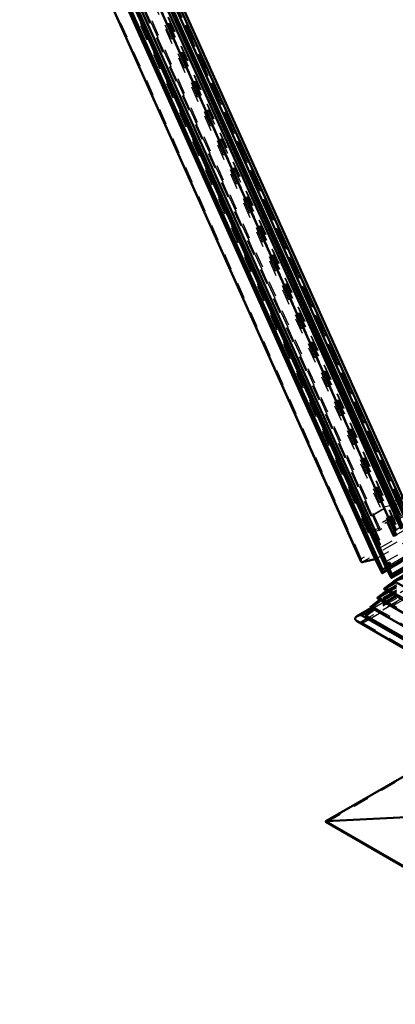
# Model space of a CAD drawing. Header units: millimetres. Extents: x 0 to 428, y 0 to 298.
# Tile 38 of 45: x 288 to 311, y 110 to 172. Entities that reach past the tile are written whole.
import ezdxf

# ---------------------------------------------------------------- set-up
doc = ezdxf.new("R2010")
doc.units = ezdxf.units.MM
doc.linetypes.add('Dashed', pattern=[2, 1, -1])
for name, color, linetype, lineweight in [('am_0', 7, 'Continuous', 50), ('am_12', 3, 'Continuous', 25), ('am_3', 6, 'Dashed', 25), ('am_6', 2, 'Continuous', 35)]:
    doc.layers.add(name, color=color, linetype=linetype, lineweight=lineweight)

# ---------------------------------------------------------------- blocks, each defined once
blk = doc.blocks.new('59_FGS3001501802511U_0_in_FDFneo150180C2225N1N4N_300Op0__1203')
at = {"layer": 'am_0'}
for p, q in [((315.302, 198.41), (315.764, 197.382)), ((315.952, 197.972), (315.662, 198.618)), ((316.032, 198.017), (315.741, 198.663)), ((315.952, 197.972), (316.032, 198.017)), ((316.43, 197.599), (315.952, 197.972)), ((316.509, 197.644), (316.032, 198.017)), ((316.346, 197.396), (316.952, 197.747)), ((316.952, 197.747), (316.509, 197.644)), ((318.738, 193.771), (316.952, 197.747)), ((315.944, 197.486), (315.416, 197.181)), ((315.416, 197.181), (316.346, 197.396)), ((315.416, 197.181), (327.176, 170.999)), ((316.43, 197.599), (315.944, 197.486)), ((316.346, 197.396), (329.914, 167.188)), ((316.43, 197.599), (316.509, 197.644)), ((309.235, 194.907), (310.276, 192.588)), ((309.885, 194.469), (309.595, 195.115)), ((309.964, 194.514), (309.674, 195.161)), ((309.964, 194.514), (309.885, 194.469)), ((310.362, 194.096), (309.885, 194.469)), ((310.442, 194.141), (309.964, 194.514)), ((310.483, 194.334), (310.318, 194.238)), ((310.805, 194.198), (310.362, 194.096)), ((310.442, 194.141), (310.362, 194.096)), ((311.412, 194.548), (310.483, 194.334)), ((311.412, 194.548), (310.805, 194.198)), ((312.591, 190.223), (310.805, 194.198)), ((311.412, 194.548), (329.722, 153.783)), ((318.659, 193.726), (318.738, 193.771)), ((318.659, 193.726), (331.212, 165.776)), ((310.276, 192.588), (310.687, 192.683)), ((310.572, 192.657), (327.659, 154.611)), ((310.687, 192.683), (311.867, 190.055)), ((312.591, 190.223), (311.867, 190.055)), ((312.67, 190.268), (312.591, 190.223)), ((312.67, 190.268), (327.408, 157.454)), ((327.374, 170.559), (327.909, 169.367)), ((329.632, 165.531), (331.926, 160.424)), ((332.624, 161.152), (332.74, 160.894)), ((332.986, 160.347), (333.98, 158.133)), ((335.262, 156.982), (334.134, 159.493)), ((327.408, 157.454), (326.684, 157.287)), ((327.408, 157.454), (327.329, 157.409)), ((327.329, 157.409), (326.605, 157.241)), ((326.605, 157.241), (326.684, 157.287)), ((327.786, 154.613), (326.605, 157.241)), ((327.329, 157.409), (329.115, 153.433)), ((335.104, 156.891), (335.262, 156.982)), ((333.952, 155.091), (328.964, 152.211)), ((334.043, 155.001), (329.015, 152.099)), ((327.375, 154.518), (327.786, 154.613)), ((327.375, 154.518), (327.454, 154.564)), ((327.375, 154.518), (328.57, 151.857)), ((327.774, 154.638), (327.454, 154.564)), ((328.981, 151.952), (334.125, 154.921)), ((329.115, 153.433), (329.722, 153.783)), ((328.672, 153.331), (328.588, 152.828)), ((328.667, 152.873), (328.746, 153.348)), ((329.115, 153.433), (328.672, 153.331)), ((328.588, 152.828), (328.667, 152.873)), ((328.588, 152.828), (328.981, 151.952)), ((329.015, 152.099), (328.667, 152.873)), ((328.981, 151.952), (328.57, 151.857))]:
    blk.add_line(p, q, dxfattribs=at)
at = {"layer": 'am_3'}
for p, q in [((315.228, 198.798), (309.081, 195.25)), ((309.205, 195.194), (315.194, 198.651)), ((309.491, 195.345), (315.638, 198.893)), ((315.604, 198.746), (309.616, 195.289)), ((315.604, 198.746), (315.194, 198.651)), ((315.194, 198.651), (315.302, 198.41)), ((315.638, 198.893), (315.228, 198.798)), ((316.423, 196.137), (315.228, 198.798)), ((315.662, 198.618), (315.604, 198.746)), ((315.741, 198.663), (315.638, 198.893)), ((315.764, 197.382), (316.344, 196.091)), ((315.944, 197.486), (334.253, 156.721)), ((316.344, 196.091), (316.754, 196.186)), ((316.344, 196.091), (316.423, 196.137)), ((316.423, 196.137), (316.834, 196.232)), ((316.754, 196.186), (316.834, 196.232)), ((316.754, 196.186), (317.935, 193.558)), ((316.834, 196.232), (318.014, 193.604)), ((309.491, 195.345), (309.081, 195.25)), ((309.616, 195.289), (309.205, 195.194)), ((309.595, 195.115), (309.491, 195.345)), ((309.674, 195.161), (309.616, 195.289)), ((309.081, 195.25), (309.235, 194.907)), ((310.355, 192.634), (309.205, 195.194)), ((310.318, 194.238), (309.955, 194.029)), ((309.955, 194.029), (310.442, 194.141)), ((309.955, 194.029), (310.572, 192.657)), ((310.483, 194.334), (328.792, 153.568)), ((318.659, 193.726), (317.935, 193.558)), ((317.935, 193.558), (318.014, 193.604)), ((318.738, 193.771), (318.014, 193.604)), ((310.355, 192.634), (310.276, 192.588)), ((310.355, 192.634), (310.766, 192.729)), ((310.766, 192.729), (310.687, 192.683)), ((310.766, 192.729), (311.946, 190.101)), ((311.946, 190.101), (311.867, 190.055)), ((312.67, 190.268), (311.946, 190.101)), ((327.176, 170.999), (327.374, 170.559)), ((327.909, 169.367), (329.632, 165.531)), ((329.914, 167.188), (332.624, 161.152)), ((331.212, 165.776), (333.397, 160.911)), ((333.397, 160.911), (332.673, 160.744)), ((332.673, 160.744), (332.752, 160.79)), ((333.853, 158.116), (332.673, 160.744)), ((332.74, 160.894), (332.986, 160.347)), ((333.476, 160.957), (332.752, 160.79)), ((333.932, 158.162), (332.752, 160.79)), ((333.476, 160.957), (333.397, 160.911)), ((334.134, 159.493), (333.476, 160.957)), ((331.926, 160.424), (333.726, 156.416)), ((333.443, 158.021), (333.853, 158.116)), ((333.522, 158.067), (333.932, 158.162)), ((333.853, 158.116), (333.932, 158.162)), ((333.98, 158.133), (334.655, 156.631)), ((333.522, 158.067), (333.443, 158.021)), ((333.443, 158.021), (334.593, 155.461)), ((334.717, 155.405), (333.522, 158.067)), ((326.684, 157.287), (327.865, 154.659)), ((334.739, 156.833), (334.253, 156.721)), ((334.655, 156.631), (335.104, 156.891)), ((334.739, 156.833), (334.655, 156.33)), ((334.819, 156.879), (334.734, 156.376)), ((334.739, 156.833), (334.819, 156.879)), ((335.262, 156.982), (334.819, 156.879)), ((334.253, 156.721), (333.726, 156.416)), ((333.726, 156.416), (334.655, 156.631)), ((334.655, 156.33), (334.734, 156.376)), ((334.655, 156.33), (335.003, 155.556)), ((334.734, 156.376), (335.128, 155.5)), ((328.57, 151.857), (334.717, 155.405)), ((334.593, 155.461), (333.952, 155.091)), ((335.003, 155.556), (334.043, 155.001)), ((334.125, 154.921), (335.128, 155.5)), ((335.003, 155.556), (334.593, 155.461)), ((335.128, 155.5), (334.717, 155.405)), ((328.604, 152.004), (327.454, 154.564)), ((327.659, 154.611), (328.265, 153.264)), ((327.865, 154.659), (327.774, 154.638)), ((327.786, 154.613), (327.865, 154.659)), ((329.722, 153.783), (328.792, 153.568)), ((328.792, 153.568), (328.265, 153.264)), ((328.265, 153.264), (328.751, 153.376)), ((328.672, 153.331), (328.751, 153.376)), ((328.746, 153.348), (328.751, 153.376)), ((328.964, 152.211), (328.604, 152.004)), ((329.015, 152.099), (328.604, 152.004))]:
    blk.add_line(p, q, dxfattribs=at)
at = {"layer": 'am_6'}
for tag, p, flags in [('NB', (340.262, 198.893), 8), ('NN', (340.262, 198.393), 8), ('NT', (340.262, 197.893), 8), ('NBSYN', (340.262, 197.393), 8), ('LINA', (340.262, 196.893), 8), ('CATALOG', (340.262, 196.393), 8), ('IDNR', (340.262, 195.893), 8), ('PN', (340.262, 195.393), 8), ('LODLEVEL', (340.262, 194.893), 8), ('L', (340.262, 194.393), 8), ('W', (340.262, 193.893), 8), ('OP', (340.262, 192.893), 8), ('DP', (340.262, 193.393), 8), ('PPATH', (340.262, 192.393), 8), ('ExcludeFromBOM', (340.262, 191.393), 8), ('PSOL_0', (340.262, 190.893), 9), ('PSOL_1', (340.262, 190.393), 9), ('PSOL_2', (340.262, 189.893), 9)]:
    blk.add_attdef(tag, p, '', height=0.5, dxfattribs=dict(at, flags=flags))
blk = doc.blocks.new('60_Flat_Glass_Skylight_300150180_6_0_in_FDFneo150180C2225N1N4N_300Op0__1203')
at = {"layer": 'am_0'}
for p, q in [((290.696, 185.971), (311.434, 139.798)), ((311.734, 140.139), (291.203, 185.849)), ((311.869, 140.217), (291.338, 185.927)), ((311.846, 140.292), (291.368, 185.885))]:
    blk.add_line(p, q, dxfattribs=at)
at = {"layer": 'am_3'}
for p, q in [((311.415, 139.856), (290.718, 185.938)), ((311.338, 140.054), (290.781, 185.822)), ((311.467, 140.084), (290.911, 185.852)), ((311.424, 140.427), (291.098, 185.682)), ((311.639, 140.333), (291.219, 185.797)), ((355.091, 165.313), (311.338, 140.054)), ((311.467, 140.084), (311.338, 140.054))]:
    blk.add_line(p, q, dxfattribs=at)
at = {"layer": 'am_6'}
for tag, p, flags in [('NB', (360.825, 211.566), 8), ('NN', (360.825, 211.066), 8), ('NT', (360.825, 210.566), 8), ('NBSYN', (360.825, 210.066), 8), ('CATALOG', (360.825, 209.066), 8), ('LINA', (360.825, 209.566), 8), ('IDNR', (360.825, 208.566), 8), ('PN', (360.825, 208.066), 8), ('LODLEVEL', (360.825, 207.566), 8), ('W', (360.825, 206.566), 8), ('L', (360.825, 207.066), 8), ('PPATH', (360.825, 206.066), 8), ('ExcludeFromBOM', (360.825, 205.066), 8), ('PSOL_0', (360.825, 204.566), 9), ('PSOL_1', (360.825, 204.066), 9), ('PSOL_2', (360.825, 203.566), 9)]:
    blk.add_attdef(tag, p, '', height=0.5, dxfattribs=dict(at, flags=flags))
blk = doc.blocks.new('61_Flat_Glass_Skylight_300150180_12_0_in_FDFneo150180C2225N1N4N_300Op0__1203')
at = {"layer": 'am_0'}
for p, q in [((311.672, 141.027), (291.701, 185.492)), ((311.868, 141.073), (291.897, 185.538)), ((311.96, 141.475), (292.238, 185.386))]:
    blk.add_line(p, q, dxfattribs=at)
at = {"layer": 'am_3'}
blk.add_line((311.764, 141.429), (292.042, 185.34), dxfattribs=at)
at = {"layer": 'am_6'}
for tag, p, flags in [('NB', (359.601, 210.207), 8), ('NN', (359.601, 209.707), 8), ('NT', (359.601, 209.207), 8), ('NBSYN', (359.601, 208.707), 8), ('LINA', (359.601, 208.207), 8), ('CATALOG', (359.601, 207.707), 8), ('IDNR', (359.601, 207.207), 8), ('PN', (359.601, 206.707), 8), ('LODLEVEL', (359.601, 206.207), 8), ('L', (359.601, 205.707), 8), ('W', (359.601, 205.207), 8), ('PPATH', (359.601, 204.707), 8), ('ExcludeFromBOM', (359.601, 203.707), 8), ('PSOL_0', (359.601, 203.207), 9), ('PSOL_1', (359.601, 202.707), 9), ('PSOL_2', (359.601, 202.207), 9)]:
    blk.add_attdef(tag, p, '', height=0.5, dxfattribs=dict(at, flags=flags))
blk = doc.blocks.new('62_Flat_Glass_Skylight_300150180_5_0_in_FDFneo150180C2225N1N4N_300Op0__1203')
at = {"layer": 'am_0'}
blk.add_line((312, 141.817), (292.495, 185.243), dxfattribs=at)
at = {"layer": 'am_3'}
for p, q in [((311.584, 141.257), (291.776, 185.358)), ((311.887, 141.328), (292.08, 185.428)), ((311.696, 141.747), (292.192, 185.173))]:
    blk.add_line(p, q, dxfattribs=at)
at = {"layer": 'am_6'}
for tag, p, flags in [('NB', (359.335, 209.932), 8), ('NN', (359.335, 209.432), 8), ('NT', (359.335, 208.932), 8), ('NBSYN', (359.335, 208.432), 8), ('LINA', (359.335, 207.932), 8), ('CATALOG', (359.335, 207.432), 8), ('IDNR', (359.335, 206.932), 8), ('PN', (359.335, 206.432), 8), ('LODLEVEL', (359.335, 205.932), 8), ('L', (359.335, 205.432), 8), ('W', (359.335, 204.932), 8), ('PPATH', (359.335, 204.432), 8), ('ExcludeFromBOM', (359.335, 203.432), 8), ('PSOL_0', (359.335, 202.932), 9), ('PSOL_1', (359.335, 202.432), 9), ('PSOL_2', (359.335, 201.932), 9)]:
    blk.add_attdef(tag, p, '', height=0.5, dxfattribs=dict(at, flags=flags))
blk = doc.blocks.new('63_FGS3001501802O4U_0_in_FDFneo150180C2225N1N4N_300Op0__1203')
at = {"layer": 'am_3'}
for p, q in [((310.393, 140.218), (290.087, 185.43)), ((309.685, 140.054), (289.379, 185.266)), ((353.003, 165.061), (309.685, 140.054)), ((353.711, 165.225), (310.393, 140.218)), ((309.685, 140.054), (310.393, 140.218))]:
    blk.add_line(p, q, dxfattribs=at)
at = {"layer": 'am_6'}
for tag, p, flags in [('NB', (358.711, 210.437), 8), ('NN', (358.711, 209.937), 8), ('NT', (358.711, 209.437), 8), ('NBSYN', (358.711, 208.937), 8), ('LINA', (358.711, 208.437), 8), ('CATALOG', (358.711, 207.937), 8), ('IDNR', (358.711, 207.437), 8), ('PN', (358.711, 206.937), 8), ('LODLEVEL', (358.711, 206.437), 8), ('L', (358.711, 205.937), 8), ('W', (358.711, 205.437), 8), ('TG', (358.711, 204.937), 8), ('TG1', (358.711, 204.437), 8), ('OC', (358.711, 203.937), 8), ('PPATH', (358.711, 203.437), 8), ('ExcludeFromBOM', (358.711, 202.437), 8), ('PSOL_0', (358.711, 201.937), 9), ('PSOL_1', (358.711, 201.437), 9), ('PSOL_2', (358.711, 200.937), 9), ('PSOL_3', (358.711, 200.437), 9)]:
    blk.add_attdef(tag, p, '', height=0.5, dxfattribs=dict(at, flags=flags))
blk = doc.blocks.new('64_FGS30015018025O3U_0_in_FDFneo150180C2225N1N4N_300Op0__1203')
at = {"layer": 'am_0'}
for p, q in [((310.541, 137.378), (288.356, 186.771)), ((310.564, 137.601), (288.522, 186.677)), ((311.15, 137.304), (288.825, 187.01)), ((287.712, 186.005), (309.231, 138.094)), ((288.556, 186.227), (310.103, 138.252)), ((310.661, 138.021), (288.878, 186.519)), ((310.366, 139.448), (289.81, 185.216)), ((309.671, 140.598), (309.67, 140.598)), ((309.67, 140.598), (309.671, 140.598)), ((309.671, 140.598), (310.082, 139.682)), ((310.082, 139.682), (310.115, 139.69)), ((310.082, 139.682), (310.082, 139.682)), ((310.115, 139.69), (310.086, 139.673)), ((310.115, 139.69), (310.242, 139.406)), ((310.28, 139.428), (310.213, 139.39)), ((310.366, 139.448), (310.224, 139.366)), ((310.28, 139.428), (310.366, 139.448)), ((311.125, 137.088), (314.512, 139.043)), ((314.347, 139.15), (311.15, 137.304)), ((310.103, 138.252), (309.284, 138.062)), ((310.541, 137.378), (310.103, 138.252)), ((311.112, 137.787), (312.214, 138.423)), ((310.798, 137.736), (310.564, 137.601)), ((311.107, 137.093), (310.661, 138.021)), ((310.998, 138.042), (310.856, 137.96)), ((310.872, 137.924), (311.112, 137.787)), ((311.112, 137.787), (310.998, 138.042)), ((310.551, 137.379), (310.878, 137.568)), ((310.585, 137.47), (310.564, 137.601)), ((311.164, 137.189), (311.15, 137.304))]:
    blk.add_line(p, q, dxfattribs=at)
for points in [[(309.231, 138.094), (309.237, 138.084), (309.242, 138.076), (309.249, 138.069), (309.257, 138.065), (309.265, 138.062), (309.273, 138.061), (309.282, 138.062), (309.284, 138.062)], [(310.541, 137.378), (310.543, 137.377), (310.545, 137.377), (310.547, 137.378), (310.549, 137.379), (310.551, 137.379)], [(310.551, 137.379), (310.553, 137.381), (310.555, 137.383), (310.557, 137.385), (310.56, 137.387), (310.562, 137.39), (310.564, 137.394), (310.567, 137.397), (310.569, 137.401), (310.571, 137.405), (310.573, 137.409), (310.575, 137.414), (310.577, 137.418), (310.578, 137.423), (310.58, 137.427), (310.581, 137.432), (310.582, 137.437), (310.583, 137.441), (310.584, 137.446), (310.585, 137.451), (310.585, 137.455), (310.585, 137.459), (310.585, 137.463), (310.585, 137.467), (310.585, 137.47), (310.585, 137.47)], [(311.107, 137.093), (311.108, 137.091), (311.11, 137.089), (311.111, 137.087), (311.113, 137.086), (311.115, 137.085), (311.118, 137.085), (311.12, 137.086), (311.122, 137.086), (311.125, 137.088)], [(311.125, 137.088), (311.127, 137.089), (311.13, 137.091), (311.132, 137.094), (311.135, 137.097), (311.138, 137.1), (311.14, 137.104), (311.143, 137.108), (311.145, 137.112), (311.148, 137.117), (311.15, 137.122), (311.152, 137.127), (311.154, 137.132), (311.156, 137.137), (311.158, 137.142), (311.159, 137.148), (311.161, 137.153), (311.162, 137.158), (311.163, 137.164), (311.163, 137.169), (311.164, 137.174), (311.164, 137.178), (311.164, 137.183), (311.164, 137.187), (311.164, 137.189)]]:
    blk.add_lwpolyline(points, dxfattribs=at)
at = {"layer": 'am_12'}
for p, q in [((310.585, 137.47), (288.454, 186.744)), ((311.107, 137.093), (288.65, 187.091)), ((311.164, 137.189), (288.761, 187.067)), ((309.284, 138.062), (287.736, 186.037)), ((314.447, 139.085), (311.164, 137.189)), ((310.851, 137.624), (310.585, 137.47))]:
    blk.add_line(p, q, dxfattribs=at)
at = {"layer": 'am_3'}
for p, q in [((311.119, 137.243), (288.759, 187.027)), ((309.232, 138.282), (287.836, 185.92)), ((310.36, 140.071), (289.962, 185.485)), ((311.253, 139.687), (290.47, 185.961)), ((311.226, 139.96), (290.67, 185.728)), ((311.328, 140.034), (290.772, 185.802)), ((311.371, 140.044), (290.815, 185.812)), ((311.381, 140.064), (290.825, 185.832)), ((311.467, 140.084), (290.911, 185.852)), ((311.396, 140.441), (291.083, 185.666)), ((311.428, 140.448), (291.116, 185.674)), ((309.676, 139.913), (289.278, 185.327)), ((309.851, 140.972), (290.119, 184.904)), ((309.923, 140.989), (290.191, 184.921)), ((310.697, 141.539), (291.207, 184.932)), ((311.702, 141.771), (292.212, 185.164)), ((309.596, 140.581), (290.106, 183.974)), ((353.152, 165.011), (309.676, 139.913)), ((352.166, 165.401), (309.851, 140.972)), ((352.239, 165.417), (309.923, 140.989)), ((353.836, 165.17), (310.36, 140.071)), ((355.403, 165.174), (311.253, 139.687)), ((354.45, 164.385), (309.232, 138.282)), ((354.765, 164.318), (309.284, 138.062)), ((310.103, 138.252), (355.585, 164.508)), ((357.134, 164.275), (310.541, 137.378)), ((356.552, 164.513), (310.661, 138.021)), ((356.908, 164.355), (310.798, 137.736)), ((357.083, 164.313), (310.851, 137.624)), ((310.878, 137.568), (357.144, 164.277)), ((358.018, 164.317), (311.119, 137.243)), ((358.173, 164.263), (311.107, 137.093)), ((311.831, 142.193), (310.697, 141.539)), ((311.702, 141.771), (310.697, 141.539)), ((309.923, 140.989), (309.851, 140.972)), ((309.596, 140.581), (309.67, 140.598)), ((309.608, 140.562), (309.596, 140.581)), ((309.67, 140.598), (309.608, 140.562)), ((310.019, 139.646), (309.608, 140.562)), ((310.36, 140.071), (309.676, 139.913)), ((310.082, 139.682), (310.019, 139.646)), ((310.024, 139.638), (310.019, 139.646)), ((310.086, 139.673), (310.024, 139.638)), ((310.26, 139.114), (310.024, 139.638)), ((311.328, 140.034), (311.183, 139.95)), ((311.226, 139.96), (311.183, 139.95)), ((311.183, 139.95), (311.213, 139.883)), ((311.359, 139.966), (311.213, 139.883)), ((311.213, 139.883), (311.257, 139.893)), ((311.371, 140.044), (311.226, 139.96)), ((311.34, 139.707), (311.253, 139.687)), ((311.402, 139.976), (311.257, 139.893)), ((311.34, 139.707), (311.257, 139.893)), ((311.328, 140.034), (311.371, 140.044)), ((311.485, 139.791), (311.34, 139.707)), ((311.402, 139.976), (311.359, 139.966)), ((311.442, 139.781), (311.359, 139.966)), ((310.213, 139.39), (310.153, 139.355)), ((310.153, 139.355), (310.183, 139.288)), ((310.167, 139.333), (310.153, 139.355)), ((310.224, 139.366), (310.167, 139.333)), ((310.798, 137.927), (310.167, 139.333)), ((310.31, 139.361), (310.183, 139.288)), ((310.183, 139.288), (310.19, 139.277)), ((310.353, 139.371), (310.19, 139.277)), ((310.19, 139.277), (310.273, 139.092)), ((310.242, 139.406), (310.35, 139.166)), ((310.35, 139.166), (310.26, 139.114)), ((310.273, 139.092), (310.26, 139.114)), ((310.436, 139.186), (310.273, 139.092)), ((310.31, 139.361), (310.28, 139.428)), ((310.353, 139.371), (310.31, 139.361)), ((310.35, 139.166), (310.436, 139.186)), ((310.436, 139.186), (310.353, 139.371)), ((310.998, 138.042), (310.761, 137.987)), ((310.761, 137.987), (310.798, 137.927)), ((311.119, 137.243), (310.761, 137.987)), ((310.761, 137.987), (310.872, 137.924)), ((310.856, 137.96), (310.798, 137.927)), ((311.15, 137.304), (311.119, 137.243))]:
    blk.add_line(p, q, dxfattribs=at)
blk.add_lwpolyline([(309.232, 138.282), (309.227, 138.261), (309.224, 138.24), (309.221, 138.219), (309.219, 138.2), (309.218, 138.181), (309.218, 138.163), (309.219, 138.146), (309.221, 138.13), (309.224, 138.116), (309.227, 138.103), (309.231, 138.094)], dxfattribs=at)
at = {"layer": 'am_6'}
for tag, p, flags in [('NB', (363.204, 214.276), 8), ('NN', (363.204, 213.776), 8), ('NT', (363.204, 213.276), 8), ('NBSYN', (363.204, 212.776), 8), ('LINA', (363.204, 212.276), 8), ('CATALOG', (363.204, 211.776), 8), ('IDNR', (363.204, 211.276), 8), ('PN', (363.204, 210.776), 8), ('LODLEVEL', (363.204, 210.276), 8), ('L', (363.204, 209.776), 8), ('W', (363.204, 209.276), 8), ('DP', (363.204, 208.776), 8), ('OP', (363.204, 208.276), 8), ('OC', (363.204, 207.776), 8), ('ExcludeFromBOM', (363.204, 206.776), 8), ('PSOL_0', (363.204, 206.276), 9), ('PSOL_1', (363.204, 205.776), 9), ('PSOL_2', (363.204, 205.276), 9)]:
    blk.add_attdef(tag, p, '', height=0.5, dxfattribs=dict(at, flags=flags))
blk = doc.blocks.new('65_Flat_Glass_Skylight_3001501802_2_0_in_FDFneo150180C2225N1N4N_300Op0__1203')
at = {"layer": 'am_0'}
for p, q in [((312.213, 137.41), (311.299, 136.883)), ((311.299, 136.883), (311.949, 137.099)), ((310.655, 136.396), (311.299, 136.883)), ((310.655, 136.396), (350.307, 113.505)), ((311.299, 136.883), (350.307, 114.364)), ((310.223, 135.82), (310.843, 136.288)), ((310.223, 135.82), (350.307, 112.68)), ((309.872, 135.197), (308.967, 134.674)), ((309.221, 134.741), (309.941, 135.157)), ((309.459, 134.741), (309.98, 135.135)), ((309.792, 135.243), (310.412, 135.711)), ((309.792, 135.243), (350.307, 111.854)), ((309.221, 134.741), (350.307, 111.023)), ((309.459, 134.741), (350.307, 111.16)), ((308.967, 134.347), (350.307, 110.481))]:
    blk.add_line(p, q, dxfattribs=at)
for points in [[(308.967, 134.674), (308.943, 134.659), (308.922, 134.643), (308.903, 134.626), (308.887, 134.608), (308.873, 134.59), (308.863, 134.57), (308.855, 134.551), (308.851, 134.531), (308.849, 134.511), (308.851, 134.49), (308.855, 134.47), (308.863, 134.451), (308.873, 134.431), (308.887, 134.413), (308.903, 134.395), (308.922, 134.378), (308.943, 134.362), (308.967, 134.347), (308.967, 134.347)], [(309.221, 134.741), (309.187, 134.739), (309.152, 134.735), (309.119, 134.729), (309.086, 134.722), (309.055, 134.713), (309.025, 134.702), (308.997, 134.69), (308.971, 134.677), (308.967, 134.674)]]:
    blk.add_lwpolyline(points, dxfattribs=at)
at = {"layer": 'am_3'}
for p, q in [((358.222, 163.856), (310.655, 136.396)), ((358.222, 163.775), (310.817, 136.409)), ((358.222, 163.201), (309.792, 135.243)), ((358.222, 163.109), (309.872, 135.197)), ((309.941, 135.157), (358.222, 163.029)), ((358.222, 163.12), (309.955, 135.256)), ((358.222, 163.529), (310.223, 135.82)), ((358.222, 163.447), (310.386, 135.832)), ((358.222, 163.315), (310.433, 135.727)), ((358.222, 163.234), (310.596, 135.74)), ((358.222, 163.643), (310.864, 136.304)), ((358.222, 163.561), (311.027, 136.316)), ((309.164, 134.284), (358.222, 162.605)), ((358.222, 162.555), (309.251, 134.284)), ((358.222, 162.891), (309.459, 134.741)), ((309.517, 134.352), (358.222, 162.469)), ((358.222, 162.792), (309.521, 134.677)), ((358.222, 162.988), (310.002, 135.151)), ((358.222, 162.906), (310.164, 135.163)), ((310.864, 136.304), (310.655, 136.396)), ((310.817, 136.409), (311.377, 136.831)), ((310.817, 136.409), (350.307, 113.612)), ((311.027, 136.316), (310.817, 136.409)), ((310.433, 135.727), (310.223, 135.82)), ((310.386, 135.832), (311.027, 136.316)), ((310.386, 135.832), (350.307, 112.786)), ((310.596, 135.74), (310.386, 135.832)), ((310.843, 136.288), (310.864, 136.304)), ((310.864, 136.304), (350.307, 113.534)), ((311.027, 136.316), (350.307, 113.64)), ((309.521, 134.677), (310.164, 135.163)), ((310.002, 135.151), (309.792, 135.243)), ((309.955, 135.256), (310.596, 135.74)), ((309.955, 135.256), (350.307, 111.961)), ((310.164, 135.163), (309.955, 135.256)), ((309.98, 135.135), (310.002, 135.151)), ((310.002, 135.151), (350.307, 111.883)), ((310.164, 135.163), (350.307, 111.989)), ((310.412, 135.711), (310.433, 135.727)), ((310.433, 135.727), (350.307, 112.708)), ((310.596, 135.74), (350.307, 112.815)), ((309.521, 134.677), (350.307, 111.132)), ((350.307, 110.533), (309.164, 134.284)), ((309.251, 134.284), (350.307, 110.583))]:
    blk.add_line(p, q, dxfattribs=at)
for points in [[(309.517, 134.352), (309.541, 134.367), (309.562, 134.383), (309.581, 134.4), (309.597, 134.418), (309.611, 134.437), (309.621, 134.456), (309.629, 134.476), (309.633, 134.496), (309.635, 134.516), (309.633, 134.536), (309.629, 134.556), (309.621, 134.576), (309.611, 134.595), (309.597, 134.614), (309.581, 134.632), (309.562, 134.649), (309.541, 134.665), (309.521, 134.677)], [(308.967, 134.347), (308.993, 134.333), (309.02, 134.321), (309.05, 134.31), (309.081, 134.301), (309.113, 134.293), (309.147, 134.287), (309.164, 134.284)], [(309.251, 134.284), (309.285, 134.286), (309.32, 134.29), (309.354, 134.295), (309.387, 134.302), (309.418, 134.31), (309.449, 134.32), (309.477, 134.332), (309.504, 134.345), (309.517, 134.352)]]:
    blk.add_lwpolyline(points, dxfattribs=at)
at = {"layer": 'am_6'}
for tag, p, flags in [('NB', (404.68, 164.13), 8), ('NN', (404.68, 163.63), 8), ('NT', (404.68, 163.13), 8), ('NBSYN', (404.68, 162.63), 8), ('LINA', (404.68, 162.13), 8), ('CATALOG', (404.68, 161.63), 8), ('IDNR', (404.68, 161.13), 8), ('PN', (404.68, 160.63), 8), ('LODLEVEL', (404.68, 160.13), 8), ('L', (404.68, 159.63), 8), ('W', (404.68, 159.13), 8), ('DP', (404.68, 158.63), 8), ('ExcludeFromBOM', (404.68, 157.63), 8), ('PSOL_0', (404.68, 157.13), 9), ('PSOL_1', (404.68, 156.63), 9)]:
    blk.add_attdef(tag, p, '', height=0.5, dxfattribs=dict(at, flags=flags))
blk = doc.blocks.new('66_FGS30015018025201U_0_in_FDFneo150180C2225N1N4N_300Op0__1203')
at = {"layer": 'am_0'}
for p, q in [((313.108, 125.287), (307.005, 121.764)), ((307.005, 121.721), (350.307, 96.722)), ((307.037, 121.772), (313.108, 122.079))]:
    blk.add_line(p, q, dxfattribs=at)
for points in [[(307.005, 121.764), (307.002, 121.762), (306.999, 121.76), (306.996, 121.757), (306.994, 121.755), (306.992, 121.753), (306.991, 121.75), (306.99, 121.747), (306.989, 121.745), (306.989, 121.742), (306.989, 121.739), (306.99, 121.737), (306.991, 121.734), (306.992, 121.732), (306.994, 121.729), (306.996, 121.727), (306.999, 121.725), (307.002, 121.723), (307.005, 121.721), (307.005, 121.721)], [(307.037, 121.772), (307.033, 121.772), (307.028, 121.772), (307.024, 121.771), (307.02, 121.77), (307.016, 121.768), (307.012, 121.767), (307.008, 121.765), (307.005, 121.764)]]:
    blk.add_lwpolyline(points, dxfattribs=at)
at = {"layer": 'am_12'}
for p, q in [((307.037, 121.772), (313.108, 125.277)), ((350.307, 96.793), (307.037, 121.772))]:
    blk.add_line(p, q, dxfattribs=at)
at = {"layer": 'am_3'}
for p, q in [((307.042, 121.712), (358.222, 151.257)), ((350.307, 96.735), (307.042, 121.712))]:
    blk.add_line(p, q, dxfattribs=at)
blk.add_lwpolyline([(307.005, 121.721), (307.008, 121.719), (307.012, 121.717), (307.016, 121.716), (307.02, 121.715), (307.024, 121.713), (307.028, 121.713), (307.033, 121.712), (307.037, 121.712), (307.042, 121.712)], dxfattribs=at)
at = {"layer": 'am_6'}
for tag, p, flags in [('NB', (406.54, 162.988), 8), ('NN', (406.54, 162.488), 8), ('NT', (406.54, 161.988), 8), ('NBSYN', (406.54, 161.488), 8), ('LINA', (406.54, 160.988), 8), ('CATALOG', (406.54, 160.488), 8), ('IDNR', (406.54, 159.988), 8), ('PN', (406.54, 159.488), 8), ('LODLEVEL', (406.54, 158.988), 8), ('L', (406.54, 158.488), 8), ('W', (406.54, 157.988), 8), ('OP', (406.54, 156.988), 8), ('DP', (406.54, 157.488), 8), ('BA', (406.54, 156.488), 8), ('RT', (406.54, 155.988), 8), ('ExcludeFromBOM', (406.54, 154.988), 8), ('PSOL_0', (406.54, 154.488), 9), ('PSOL_1', (406.54, 153.988), 9), ('PSOL_2', (406.54, 153.488), 9)]:
    blk.add_attdef(tag, p, '', height=0.5, dxfattribs=dict(at, flags=flags))

msp = doc.modelspace()

# ---------------------------------------------------------------- block references
for name in ['64_FGS30015018025O3U_0_in_FDFneo150180C2225N1N4N_300Op0__1203', '60_Flat_Glass_Skylight_300150180_6_0_in_FDFneo150180C2225N1N4N_300Op0__1203', '63_FGS3001501802O4U_0_in_FDFneo150180C2225N1N4N_300Op0__1203', '61_Flat_Glass_Skylight_300150180_12_0_in_FDFneo150180C2225N1N4N_300Op0__1203', '62_Flat_Glass_Skylight_300150180_5_0_in_FDFneo150180C2225N1N4N_300Op0__1203', '59_FGS3001501802511U_0_in_FDFneo150180C2225N1N4N_300Op0__1203', '65_Flat_Glass_Skylight_3001501802_2_0_in_FDFneo150180C2225N1N4N_300Op0__1203', '66_FGS30015018025201U_0_in_FDFneo150180C2225N1N4N_300Op0__1203']:
    msp.add_blockref(name, (0, 0))

doc.saveas('drawing.dxf')
